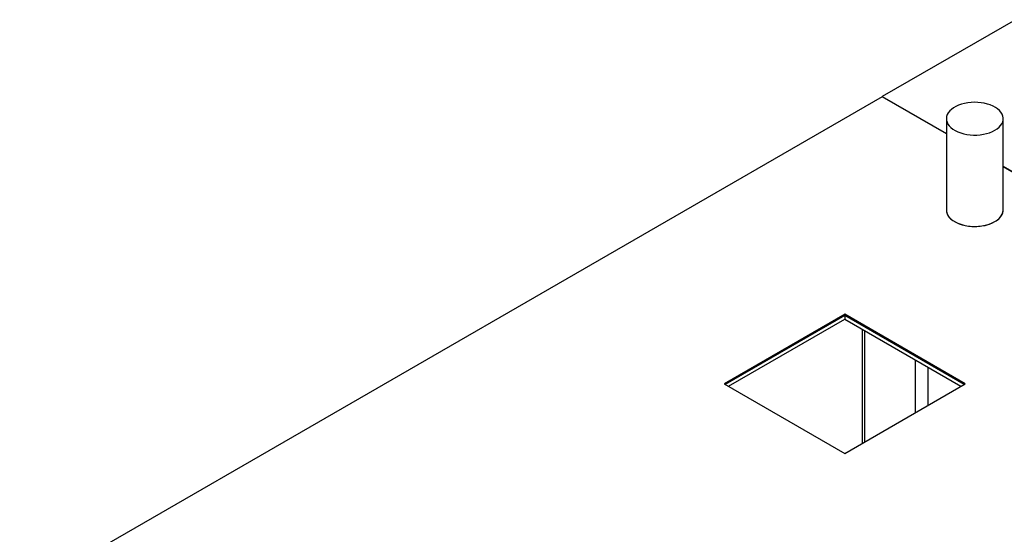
# Model space of a CAD drawing. Header units: millimetres. Extents: x 5 to 589, y 5 to 415.
# Tile 30 of 74: x 186 to 230, y 330 to 353. Entities that reach past the tile are written whole.
import ezdxf

# ---------------------------------------------------------------- set-up
doc = ezdxf.new("R2010")
doc.units = ezdxf.units.MM
doc.layers.add('TRAIT-FORT', color=4, linetype='Continuous', lineweight=25)

msp = doc.modelspace()

# ---------------------------------------------------------------- linework, layer by layer
at = {"layer": 'TRAIT-FORT', "color": 4, "linetype": 'Continuous', "lineweight": 25}
for p, q in [((230.331, 352.542), (224.373, 349.102)), ((224.369, 349.1), (185.832, 326.853)), ((227.238, 347.444), (224.369, 349.1)), ((224.373, 349.102), (224.373, 349.098)), ((224.373, 349.102), (227.238, 347.448)), ((227.238, 348.116), (227.238, 344.034)), ((229.777, 344.034), (229.777, 348.116)), ((229.777, 345.982), (278.107, 318.082)), ((278.107, 318.078), (229.777, 345.978)), ((222.694, 339.379), (217.307, 336.269)), ((222.694, 339.318), (217.36, 336.238)), ((228.082, 336.269), (222.694, 339.379)), ((222.694, 339.379), (222.694, 339.318)), ((228.029, 336.238), (222.694, 339.318)), ((222.694, 339.318), (222.694, 339.155)), ((217.501, 336.157), (222.694, 339.155)), ((222.694, 339.155), (227.888, 336.157)), ((223.474, 338.704), (223.474, 333.609)), ((223.592, 333.677), (223.592, 338.637)), ((225.854, 334.983), (225.854, 337.33)), ((226.42, 335.309), (226.42, 337.004)), ((217.307, 336.269), (222.694, 333.159)), ((222.694, 333.159), (228.082, 336.269))]:
    msp.add_line(p, q, dxfattribs=at)
at = {"layer": 'TRAIT-FORT', "color": 4, "linetype": 'Continuous', "lineweight": 25, "flags": 128}
for points in [[(229.405, 347.598), (229.505, 347.663), (229.591, 347.734), (229.662, 347.811), (229.716, 347.892), (229.754, 347.976), (229.774, 348.062), (229.776, 348.149), (229.761, 348.235), (229.727, 348.32), (229.677, 348.402), (229.61, 348.48), (229.528, 348.552), (229.432, 348.619), (229.322, 348.679), (229.201, 348.73), (229.071, 348.773), (228.932, 348.807), (228.787, 348.831), (228.639, 348.845), (228.489, 348.849), (228.339, 348.843), (228.191, 348.826), (228.048, 348.8), (227.911, 348.763), (227.783, 348.718), (227.664, 348.664), (227.558, 348.603), (227.465, 348.535), (227.386, 348.461), (227.324, 348.382), (227.278, 348.299), (227.249, 348.214), (227.238, 348.127), (227.244, 348.04), (227.269, 347.955), (227.311, 347.871), (227.369, 347.791), (227.444, 347.716), (227.533, 347.646), (227.637, 347.583), (227.752, 347.527), (227.878, 347.48), (228.013, 347.441), (228.155, 347.412), (228.301, 347.393), (228.451, 347.384), (228.601, 347.385), (228.751, 347.397), (228.896, 347.418), (229.037, 347.45), (229.169, 347.491), (229.293, 347.54), (229.405, 347.598)], [(227.238, 344.034), (227.244, 343.958), (227.269, 343.872), (227.311, 343.788), (227.369, 343.708), (227.444, 343.633), (227.533, 343.563), (227.637, 343.5), (227.752, 343.444), (227.878, 343.397), (228.013, 343.358), (228.155, 343.329), (228.301, 343.31), (228.451, 343.301), (228.601, 343.302), (228.751, 343.314), (228.896, 343.336), (229.037, 343.367), (229.169, 343.408), (229.293, 343.457), (229.405, 343.515)], [(227.238, 344.034), (227.239, 344.001), (227.254, 343.915), (227.288, 343.83), (227.338, 343.748), (227.405, 343.67), (227.487, 343.597), (227.583, 343.531), (227.693, 343.471), (227.814, 343.419), (227.944, 343.376), (228.083, 343.343), (228.228, 343.318), (228.376, 343.304), (228.526, 343.301), (228.676, 343.307), (228.824, 343.324), (228.967, 343.35), (229.104, 343.386), (229.232, 343.432), (229.351, 343.485), (229.457, 343.547), (229.55, 343.615), (229.629, 343.689), (229.691, 343.768), (229.737, 343.851), (229.766, 343.936), (229.777, 344.023), (229.777, 344.034)], [(229.405, 343.515), (229.505, 343.58), (229.591, 343.651), (229.662, 343.728), (229.716, 343.809), (229.754, 343.893), (229.774, 343.979), (229.777, 344.034)]]:
    msp.add_lwpolyline(points, dxfattribs=at)

doc.saveas('drawing.dxf')
